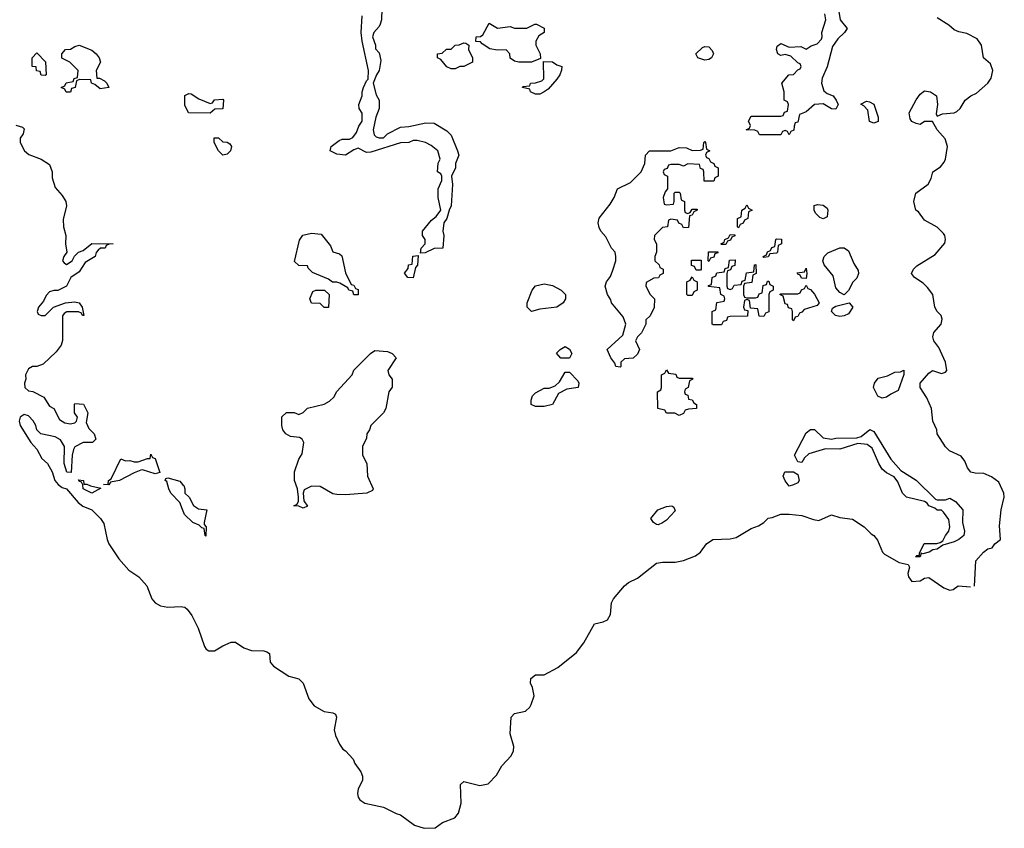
# Model space of a CAD drawing. Header units: inches. Extents: x 2808529 to 2951249, y 860290 to 1033701.
# Tile 84 of 153: x 2869229 to 2873888, y 1018923 to 1022751. Entities that reach past the tile are written whole.
import ezdxf

# ---------------------------------------------------------------- set-up
doc = ezdxf.new("R2010")
doc.units = ezdxf.units.IN
doc.header["$MEASUREMENT"] = 0
for name, color, linetype in [('C8061', 7, 'Continuous'), ('C8062', 7, 'Continuous'), ('C8071', 7, 'Continuous'), ('C8072', 7, 'Continuous')]:
    doc.layers.add(name, color=color, linetype=linetype)

msp = doc.modelspace()

# ---------------------------------------------------------------- linework, layer by layer
at = {"layer": 'C8061', "color": 6}
msp.add_lwpolyline([(2869862.4, 1020000), (2869870.4, 1019990.4), (2869895.5, 1019975.5), (2869930, 1019970.5), (2869992.8, 1019972.8), (2870000, 1019971.9)], dxfattribs=at)
at = {"layer": 'C8062', "color": 6}
for points in [[(2869594, 1022474), (2869606, 1022474), (2869630, 1022462), (2869642, 1022450), (2869651, 1022430), (2869610, 1022424), (2869584, 1022444), (2869568, 1022450), (2869566, 1022466), (2869512.7, 1022467.3), (2869498, 1022462), (2869492, 1022430), (2869474, 1022426), (2869470, 1022408), (2869448.4, 1022408.4), (2869442, 1022422), (2869426, 1022430), (2869442, 1022438), (2869448.4, 1022451.6), (2869482, 1022458), (2869487.3, 1022472.7), (2869502, 1022478), (2869506, 1022510), (2869466, 1022550), (2869428.9, 1022568.9), (2869428, 1022590), (2869446, 1022610), (2869469, 1022611), (2869490, 1022624.7), (2869510, 1022630.7), (2869570, 1022606), (2869591.3, 1022590), (2869604.7, 1022570), (2869610.7, 1022550), (2869591.3, 1022510)], [(2869350, 1022486), (2869330, 1022488), (2869326, 1022506), (2869309.1, 1022509.1), (2869307.3, 1022527.3), (2869288.7, 1022530), (2869288, 1022570), (2869310, 1022594), (2869351.6, 1022551.6), (2869354, 1022490)], [(2869870, 1020601.2), (2869810, 1020619.3), (2869802, 1020618), (2869770, 1020606.6), (2869702, 1020570), (2869658, 1020562), (2869650, 1020549.4), (2869626, 1020550), (2869647.3, 1020552.7), (2869648.7, 1020570), (2869662, 1020578), (2869708, 1020672), (2869730, 1020662), (2869750, 1020664.7), (2869770, 1020658), (2869790, 1020658), (2869834, 1020674), (2869846, 1020674), (2869850, 1020694), (2869858, 1020678), (2869870, 1020674), (2869892.7, 1020607.3)], [(2869532.7, 1020552.7), (2869547.3, 1020552.7), (2869563.6, 1020543.6), (2869612.7, 1020532.7), (2869570, 1020509.2), (2869529.4, 1020529.4), (2869528.4, 1020548.4), (2869522, 1020562), (2869510, 1020566), (2869507.3, 1020572.7), (2869531.3, 1020570)]]:
    msp.add_lwpolyline(points, close=True, dxfattribs=at)
for points in [[(2869210, 1022251), (2869242, 1022242), (2869250, 1022234), (2869244.7, 1022210), (2869231.3, 1022190), (2869231, 1022170), (2869251, 1022130), (2869273, 1022113), (2869330, 1022090.7), (2869370, 1022064.7), (2869382, 1022030), (2869383, 1022003), (2869396.3, 1021956.3), (2869430, 1021918), (2869446.8, 1021890), (2869450.7, 1021870), (2869435.3, 1021804.7), (2869436, 1021770), (2869446.8, 1021730), (2869446, 1021690), (2869452, 1021650), (2869438, 1021630), (2869432, 1021610), (2869439.6, 1021599.6), (2869450, 1021592), (2869478, 1021610), (2869488.7, 1021631.3), (2869508, 1021650), (2869530, 1021658), (2869570, 1021690.8), (2869671.3, 1021690), (2869652, 1021688), (2869638, 1021682), (2869634, 1021670), (2869610.9, 1021669.1), (2869599.8, 1021660.2), (2869590.8, 1021649.2), (2869586, 1021630), (2869538.8, 1021601.2), (2869510, 1021557.2), (2869470.8, 1021530), (2869450, 1021489.2), (2869410, 1021469), (2869390, 1021468.7), (2869370, 1021462), (2869354.4, 1021445.6), (2869341, 1021419), (2869318, 1021390), (2869311, 1021370), (2869316.9, 1021356.9), (2869330, 1021351), (2869350, 1021351), (2869389.3, 1021390.7), (2869446, 1021410), (2869490, 1021416), (2869510, 1021411), (2869524.7, 1021390), (2869532, 1021350), (2869526, 1021350), (2869522, 1021362), (2869507.3, 1021367.3), (2869451.6, 1021368.4), (2869439.6, 1021360.4), (2869431.6, 1021348.4), (2869431.6, 1021231.6), (2869424.7, 1021210), (2869402, 1021178), (2869339.8, 1021120.2), (2869310, 1021109), (2869290, 1021109), (2869270, 1021098), (2869256, 1021070), (2869258, 1021050), (2869252, 1021030), (2869254, 1021010), (2869270, 1020994), (2869291.6, 1020991.6), (2869343.6, 1020963.6), (2869370, 1020922), (2869390.8, 1020910.8), (2869418, 1020858), (2869442.8, 1020842.8), (2869470, 1020838), (2869490, 1020842), (2869498, 1020850), (2869502, 1020870), (2869489, 1020890), (2869488, 1020930), (2869490, 1020934), (2869530.8, 1020930.8), (2869551.3, 1020890), (2869543.6, 1020843.6), (2869556, 1020816), (2869582, 1020790), (2869590, 1020766), (2869574, 1020750), (2869530, 1020749.4), (2869490.5, 1020729.5), (2869483, 1020717), (2869477.3, 1020690), (2869472.7, 1020607.3), (2869451.6, 1020608.4), (2869439, 1020650), (2869440.9, 1020730), (2869422, 1020762), (2869396.2, 1020776.2), (2869328.7, 1020790), (2869309.4, 1020809.4), (2869305.2, 1020830), (2869292.5, 1020852.5), (2869270, 1020875.3), (2869250, 1020882), (2869230.9, 1020869.1), (2869226.8, 1020850), (2869230.8, 1020830), (2869281, 1020750), (2869310, 1020718), (2869333.7, 1020673.7), (2869361, 1020650), (2869382.8, 1020610), (2869396, 1020570), (2869410.6, 1020550.6), (2869430, 1020536), (2869450.5, 1020530.5), (2869504.9, 1020464.9), (2869527.3, 1020447.3), (2869570, 1020430.8), (2869611, 1020390), (2869626.4, 1020366.4), (2869642.8, 1020290), (2869651, 1020270), (2869698.5, 1020198.5), (2869745.2, 1020145.2), (2869792.8, 1020112.8), (2869830.5, 1020070.5), (2869854, 1020010), (2869862.4, 1020000)], [(2870000, 1020432.1), (2869986, 1020466), (2869944, 1020510), (2869934, 1020530), (2869925.2, 1020565.2), (2869918, 1020570), (2869920.4, 1020579.6), (2869930, 1020582), (2869986, 1020566), (2870000, 1020551.2)]]:
    msp.add_lwpolyline(points, dxfattribs=at)
at = {"layer": 'C8071', "color": 6}
msp.add_lwpolyline([(2870000, 1019971.9), (2870010, 1019970.6), (2870021.1, 1019961.1), (2870042.8, 1019930), (2870074, 1019870), (2870103.4, 1019783.4), (2870110.5, 1019770.5), (2870123.5, 1019763.5), (2870150, 1019762.8), (2870190, 1019787.3), (2870230, 1019804), (2870250, 1019804), (2870290, 1019777.3), (2870325.2, 1019765.2), (2870383.5, 1019763.5), (2870398.5, 1019758.5), (2870410.4, 1019750.4), (2870414.8, 1019710), (2870430.4, 1019690.4), (2870503, 1019643), (2870550, 1019630.6), (2870570, 1019610.7), (2870596.4, 1019536.4), (2870622.4, 1019502.4), (2870670, 1019475.5), (2870710.5, 1019470.5), (2870722.8, 1019462.8), (2870727.3, 1019450), (2870717.3, 1019390), (2870722.5, 1019362.5), (2870741.6, 1019321.6), (2870758, 1019298), (2870770.7, 1019290), (2870806.8, 1019250), (2870814, 1019230), (2870842.8, 1019190), (2870850.4, 1019170), (2870850.4, 1019150), (2870830.5, 1019110), (2870827.5, 1019087.5), (2870830.4, 1019070.4), (2870838.5, 1019058.5), (2870861.7, 1019041.7), (2870950, 1019024), (2871010, 1018993), (2871030, 1018987.3), (2871097.3, 1018937.3), (2871143.1, 1018923.1), (2871194.2, 1018925.8), (2871230, 1018950.4), (2871287.8, 1018972.2), (2871305.6, 1018994.4), (2871317.6, 1019042.4), (2871315.1, 1019130), (2871330, 1019144.9), (2871405.8, 1019125.8), (2871445.8, 1019134.2), (2871485.7, 1019174.3), (2871510, 1019218.8), (2871554.2, 1019265.8), (2871565.1, 1019290), (2871567.3, 1019310), (2871549.7, 1019370), (2871555.1, 1019450), (2871570, 1019467.3), (2871622, 1019478), (2871642.9, 1019497.1), (2871649.5, 1019510), (2871662.7, 1019550), (2871656, 1019590), (2871646, 1019610), (2871647.3, 1019632.7), (2871668.7, 1019650), (2871710, 1019650.4), (2871775.3, 1019684.7), (2871863.9, 1019756.1), (2871898.7, 1019801.3), (2871948.2, 1019891.8), (2871990, 1019900.7), (2872009.5, 1019910.5), (2872024.1, 1019935.9), (2872029.6, 1019990), (2872034.4, 1020000)], dxfattribs=at)
at = {"layer": 'C8072', "color": 6}
for points in [[(2870942.8, 1022802.8), (2870940.7, 1022750), (2870934.8, 1022730), (2870930, 1022718), (2870904.7, 1022690), (2870898, 1022670), (2870912, 1022630), (2870912.7, 1022612.7), (2870930, 1022594), (2870937.3, 1022557.3), (2870930.4, 1022510), (2870917.3, 1022490), (2870902, 1022450), (2870914.9, 1022394.9), (2870930.5, 1022369.5), (2870930.6, 1022330), (2870914.8, 1022290), (2870901, 1022230), (2870906.4, 1022206.4), (2870916, 1022196), (2870930, 1022191), (2870950, 1022191.3), (2870969.4, 1022210.6), (2871030, 1022242), (2871070, 1022244.7), (2871150, 1022262.8), (2871190, 1022261), (2871250, 1022224.7), (2871270, 1022204.7), (2871301, 1022130), (2871306, 1022110), (2871291.3, 1022070), (2871291.3, 1022050), (2871271.3, 1022010), (2871276, 1021970), (2871271, 1021870), (2871261, 1021850), (2871250.5, 1021809.5), (2871236, 1021790), (2871231, 1021750), (2871236, 1021730), (2871231.1, 1021668.9), (2871190, 1021668), (2871148, 1021648), (2871126, 1021646), (2871128, 1021670), (2871148, 1021690), (2871148, 1021710), (2871135.3, 1021730), (2871135.3, 1021750), (2871178, 1021802), (2871200.2, 1021819.8), (2871222, 1021850), (2871209.2, 1021910), (2871209, 1021951), (2871226, 1021990), (2871226, 1022010), (2871222, 1022022), (2871206, 1022030), (2871208.9, 1022071.1), (2871218, 1022090), (2871208, 1022130), (2871176, 1022156), (2871149.4, 1022169.4), (2871110, 1022179), (2871090, 1022179), (2871070, 1022169), (2871030, 1022168.7), (2870890, 1022124), (2870870, 1022122), (2870830, 1022142), (2870810, 1022135.3), (2870770, 1022109), (2870730, 1022114), (2870698, 1022130), (2870702, 1022150), (2870740.2, 1022179.8), (2870754.6, 1022185.4), (2870790, 1022186), (2870806, 1022194), (2870823.2, 1022216.8), (2870833.6, 1022246.4), (2870849, 1022270), (2870848.7, 1022308.7), (2870835.3, 1022330), (2870834, 1022350), (2870849, 1022390), (2870849, 1022410), (2870855.3, 1022430), (2870870, 1022462), (2870878, 1022470), (2870879, 1022510), (2870849.2, 1022650), (2870845.2, 1022690), (2870848.9, 1022768.9)], [(2873104, 1022790), (2873110.7, 1022750), (2873144.7, 1022710), (2873132, 1022690), (2873099.3, 1022660.7), (2873075.2, 1022624.8), (2873050, 1022528), (2873025.2, 1022474.8), (2873022, 1022450), (2873033.7, 1022413.7), (2873050, 1022401), (2873078, 1022390), (2873092, 1022370), (2873102, 1022350), (2873090, 1022328), (2873070, 1022329), (2873030, 1022353.2), (2872990, 1022349.3), (2872950, 1022314), (2872918, 1022302), (2872910, 1022266), (2872898, 1022262), (2872892.7, 1022247.3), (2872891.6, 1022228.4), (2872878, 1022222), (2872870, 1022206), (2872862, 1022222), (2872850, 1022226), (2872838, 1022222), (2872830, 1022206), (2872730, 1022206), (2872722, 1022222), (2872707.3, 1022227.3), (2872666, 1022230), (2872682, 1022238), (2872686, 1022250), (2872678, 1022270), (2872690, 1022294), (2872830, 1022294), (2872842, 1022298), (2872847.3, 1022312.7), (2872862, 1022318), (2872866, 1022350), (2872862, 1022362), (2872846, 1022370), (2872846, 1022410), (2872835.3, 1022450), (2872868, 1022490), (2872890, 1022492), (2872910, 1022514), (2872922, 1022518), (2872926, 1022530), (2872922, 1022542), (2872910, 1022546), (2872878, 1022578), (2872850, 1022586), (2872830, 1022581.2), (2872815.3, 1022590), (2872809.4, 1022609.4), (2872813.6, 1022626.4), (2872830, 1022638.8), (2872870, 1022621), (2872924.7, 1022624.7), (2872950, 1022612), (2872973.2, 1022626.8), (2873002.7, 1022637.3), (2873022, 1022658), (2873026, 1022670), (2873024.5, 1022690), (2873043.7, 1022750), (2873039.1, 1022779.1)], [(2873746, 1020070), (2873753.2, 1020190), (2873789.7, 1020230.3), (2873810, 1020246), (2873830, 1020251), (2873842.7, 1020270), (2873869.3, 1020290.7), (2873865.4, 1020354.6), (2873872.3, 1020430), (2873887.6, 1020490), (2873885.1, 1020510), (2873861.5, 1020561.5), (2873827.6, 1020587.6), (2873790, 1020602.7), (2873750, 1020604), (2873730, 1020609.2), (2873713.2, 1020630), (2873700.9, 1020660.9), (2873684.1, 1020684.1), (2873629, 1020710), (2873610, 1020729), (2873569.3, 1020790), (2873569, 1020810), (2873549.2, 1020850), (2873542.7, 1020910), (2873520.9, 1020960.9), (2873489, 1021010), (2873489, 1021030), (2873530, 1021078), (2873548, 1021090), (2873590, 1021076), (2873610, 1021082), (2873615.3, 1021090), (2873609, 1021130), (2873578.4, 1021198.4), (2873554, 1021230), (2873549.2, 1021250), (2873554, 1021270), (2873589.2, 1021310), (2873593.6, 1021333.6), (2873589.2, 1021350), (2873569.2, 1021370), (2873559, 1021390), (2873549, 1021450), (2873523.7, 1021483.7), (2873503.2, 1021503.2), (2873462, 1021530), (2873448.7, 1021550), (2873458, 1021570), (2873473.6, 1021586.4), (2873560.9, 1021639.1), (2873606.3, 1021693.7), (2873609.3, 1021710), (2873606, 1021730), (2873599.6, 1021739.6), (2873570, 1021769.2), (2873510, 1021802), (2873481.5, 1021841.5), (2873469.3, 1021850), (2873459, 1021890), (2873469.2, 1021930), (2873527, 1021973), (2873540.9, 1021999.1), (2873549.6, 1022030.3), (2873585.1, 1022054.9), (2873602.9, 1022077.1), (2873609.6, 1022090.4), (2873619.3, 1022150), (2873607.3, 1022187.3), (2873569.2, 1022230), (2873548.4, 1022268.4), (2873510, 1022269), (2873490, 1022255.3), (2873470, 1022259), (2873450, 1022269), (2873441.5, 1022281.5), (2873437.2, 1022310), (2873470, 1022371.3), (2873490, 1022398), (2873510, 1022413.4), (2873538, 1022410), (2873566, 1022390), (2873570.8, 1022349.2), (2873564.7, 1022304.7), (2873570, 1022294), (2873595.3, 1022304.7), (2873650, 1022310.8), (2873663.2, 1022316.8), (2873679, 1022330), (2873702, 1022370), (2873728.7, 1022390), (2873756.6, 1022403.4), (2873809.5, 1022450.5), (2873826, 1022474), (2873833.2, 1022510), (2873822, 1022542), (2873789.3, 1022570), (2873779.3, 1022630), (2873759.6, 1022659.6), (2873710, 1022686), (2873672.9, 1022692.9), (2873650, 1022702.7), (2873625.1, 1022725.1), (2873570, 1022759)], [(2870000, 1020551.2), (2870005.4, 1020545.4), (2870010.8, 1020530.8), (2870011, 1020510), (2870031, 1020490), (2870050.9, 1020450.9), (2870075.3, 1020435.3), (2870114, 1020430), (2870102, 1020370), (2870102, 1020362), (2870111.3, 1020350), (2870110, 1020306), (2870106, 1020310), (2870102, 1020342), (2870090, 1020346), (2870078, 1020358), (2870048, 1020370), (2870009.4, 1020409.4), (2870000, 1020432.1)], [(2872034.4, 1020000), (2872039.3, 1020010), (2872090, 1020070.7), (2872110, 1020086), (2872152.7, 1020107.3), (2872242, 1020178), (2872270, 1020182.8), (2872330, 1020182.8), (2872370, 1020190.7), (2872427, 1020213), (2872449.6, 1020230.4), (2872479, 1020270), (2872508.7, 1020290), (2872590, 1020294), (2872619.5, 1020300.5), (2872690, 1020342.8), (2872724.5, 1020355.5), (2872749.5, 1020370.5), (2872770, 1020390.5), (2872790, 1020394), (2872830, 1020410.6), (2872869.5, 1020410.5), (2872930, 1020404), (2872984.4, 1020384.4), (2873010, 1020380.5), (2873070, 1020406.8), (2873110, 1020394), (2873170, 1020386), (2873224.7, 1020350), (2873257.3, 1020317.3), (2873271, 1020310), (2873287.3, 1020287.3), (2873310.7, 1020230.7), (2873321.4, 1020221.4), (2873390, 1020181), (2873432.7, 1020172.7), (2873438.8, 1020158.8), (2873430.7, 1020130), (2873434, 1020114), (2873450.8, 1020090.8), (2873490, 1020094), (2873510, 1020106.8), (2873530, 1020110.7), (2873601.7, 1020061.7), (2873630, 1020050.6), (2873646.3, 1020053.7), (2873670, 1020070.6), (2873727, 1020067)]]:
    msp.add_lwpolyline(points, dxfattribs=at)
for points in [[(2871490, 1022711.3), (2871550, 1022718.8), (2871570.7, 1022710.7), (2871629.2, 1022710.8), (2871666, 1022730), (2871674, 1022730), (2871710, 1022711.3), (2871710.8, 1022690), (2871685.4, 1022674.6), (2871671, 1022650), (2871671, 1022630), (2871691, 1022590), (2871692.7, 1022567.3), (2871650, 1022549.3), (2871590, 1022549.2), (2871570, 1022555.3), (2871549, 1022569), (2871548.7, 1022590), (2871530, 1022608.7), (2871490, 1022606), (2871452.7, 1022612.7), (2871416.4, 1022636.4), (2871410, 1022646), (2871387.3, 1022647.3), (2871388.7, 1022670), (2871408.9, 1022671.1), (2871420.4, 1022679.6), (2871450, 1022734)], [(2871270, 1022518), (2871250, 1022528), (2871222, 1022562), (2871206, 1022570), (2871206, 1022590), (2871227.3, 1022592.7), (2871248.9, 1022611.1), (2871270, 1022612), (2871290, 1022631), (2871308.7, 1022631.3), (2871330, 1022642), (2871339.6, 1022639.6), (2871354, 1022630), (2871352, 1022610), (2871372, 1022570), (2871372, 1022550), (2871330, 1022529), (2871311.3, 1022528.7), (2871290, 1022518)], [(2872470, 1022559), (2872438, 1022570), (2872428, 1022590), (2872460.2, 1022619.8), (2872470, 1022624.7), (2872490, 1022622), (2872505.4, 1022605.4), (2872511, 1022590), (2872502, 1022570), (2872490, 1022562)], [(2871670, 1022398), (2871646, 1022410), (2871642, 1022422), (2871608, 1022430), (2871610, 1022434), (2871642, 1022438), (2871646, 1022450), (2871670, 1022451.3), (2871699, 1022461), (2871708.4, 1022471.6), (2871707.3, 1022552.7), (2871750, 1022550.8), (2871770, 1022538), (2871794, 1022530), (2871792, 1022512), (2871784.7, 1022490), (2871770, 1022468.7), (2871730, 1022422), (2871710, 1022408.7), (2871690, 1022398)], [(2870130, 1022354), (2870142, 1022358), (2870150, 1022372), (2870190, 1022374), (2870194, 1022370), (2870190.6, 1022329.4), (2870152.7, 1022327.3), (2870130, 1022309), (2870028, 1022310), (2870010, 1022346), (2870010, 1022392), (2870030, 1022402), (2870039.6, 1022399.6), (2870076.9, 1022376.9)], [(2873270, 1022260.9), (2873250, 1022269), (2873242, 1022322), (2873223.2, 1022343.2), (2873208.7, 1022351.3), (2873235.3, 1022364.7), (2873250, 1022362.8), (2873270.4, 1022350.3), (2873291, 1022290), (2873290, 1022269.3)], [(2870190, 1022109.5), (2870169.6, 1022129.6), (2870159, 1022150), (2870148.4, 1022171.6), (2870148.4, 1022191.6), (2870170, 1022191.3), (2870190, 1022172), (2870210, 1022171), (2870222.8, 1022162.8), (2870230.7, 1022150.7), (2870226, 1022130), (2870210, 1022114)], [(2872467.3, 1021987.3), (2872466, 1022030), (2872462, 1022042), (2872450, 1022046), (2872446, 1022066), (2872390, 1022068), (2872370, 1022058), (2872350, 1022066), (2872310, 1022066), (2872298, 1022062), (2872292.7, 1022047.3), (2872278, 1022042), (2872274, 1022030), (2872278, 1022018), (2872294, 1022010), (2872294, 1021950), (2872283.6, 1021936.4), (2872274, 1021910), (2872278, 1021878), (2872290, 1021874), (2872322, 1021878), (2872326, 1021890), (2872326, 1021930), (2872330, 1021934), (2872350, 1021934), (2872354, 1021930), (2872358, 1021898), (2872374, 1021890), (2872374, 1021850), (2872378, 1021838), (2872390, 1021834), (2872402, 1021838), (2872410, 1021854), (2872434, 1021854), (2872434, 1021850), (2872418, 1021842), (2872410, 1021826), (2872398, 1021822), (2872392.7, 1021767.3), (2872370, 1021766), (2872362, 1021782), (2872347.3, 1021787.3), (2872342, 1021802), (2872310, 1021806), (2872298, 1021802), (2872294, 1021770), (2872270, 1021768), (2872232, 1021730), (2872231.3, 1021710), (2872242, 1021690), (2872242, 1021650), (2872234, 1021630), (2872234, 1021610), (2872254, 1021590), (2872258, 1021578), (2872274, 1021570), (2872274, 1021550), (2872258, 1021542), (2872251.6, 1021528.4), (2872230, 1021528), (2872192.7, 1021507.3), (2872192, 1021490), (2872212, 1021450), (2872232, 1021430), (2872231.6, 1021388.4), (2872211.3, 1021348.7), (2872192, 1021330), (2872192, 1021310), (2872171.3, 1021268.7), (2872152, 1021250), (2872142, 1021230), (2872162, 1021190), (2872151.6, 1021168.4), (2872131.1, 1021148.9), (2872090, 1021146), (2872074, 1021130), (2872074, 1021110), (2872070, 1021106), (2872050, 1021108.7), (2872045.2, 1021125.2), (2872025.2, 1021150), (2872009.2, 1021190), (2872082, 1021258), (2872097.2, 1021310), (2872084.1, 1021344.1), (2872029.6, 1021410), (2872025.4, 1021425.4), (2872009.6, 1021450), (2871999.3, 1021490), (2872005.2, 1021510), (2872024.5, 1021535.5), (2872035.5, 1021564.5), (2872049.4, 1021610), (2872049.5, 1021630), (2872046, 1021650), (2872029.5, 1021670), (2872002.9, 1021722.9), (2871979, 1021750), (2871970, 1021768), (2871965.2, 1021790), (2871970, 1021812), (2872022, 1021878), (2872042, 1021910), (2872058, 1021950), (2872119.5, 1021980.5), (2872169.5, 1022030.5), (2872186, 1022070), (2872189.6, 1022110.4), (2872208.7, 1022130), (2872309.3, 1022130.7), (2872350, 1022146), (2872384.7, 1022144.7), (2872410, 1022132), (2872450, 1022134), (2872462, 1022138), (2872466, 1022170), (2872470, 1022174), (2872474, 1022170), (2872478, 1022138), (2872494, 1022130), (2872478, 1022122), (2872474, 1022110), (2872478, 1022098), (2872490, 1022094), (2872498, 1022078), (2872514, 1022070), (2872518, 1022058), (2872534, 1022050), (2872534, 1022010), (2872518, 1022002), (2872512.7, 1021987.3)], [(2872630, 1021766), (2872626, 1021770), (2872626, 1021810), (2872642, 1021818), (2872646, 1021850), (2872662, 1021858), (2872670, 1021874), (2872678, 1021858), (2872694, 1021850), (2872678, 1021842), (2872674, 1021810), (2872658, 1021802), (2872652.7, 1021787.3), (2872638, 1021782)], [(2873030, 1021809), (2873014, 1021814), (2872994.6, 1021834.6), (2872988, 1021850), (2872988.7, 1021871.3), (2873004, 1021876), (2873030, 1021873.4), (2873050, 1021858), (2873053.4, 1021850), (2873050, 1021818)], [(2870810, 1021448), (2870806, 1021466), (2870786, 1021470), (2870782, 1021482), (2870743.1, 1021503.1), (2870730, 1021508.7), (2870709, 1021509), (2870690, 1021522), (2870613.6, 1021553.6), (2870594, 1021574), (2870590, 1021586), (2870550, 1021588), (2870530, 1021606), (2870552.9, 1021707.1), (2870569.4, 1021730.6), (2870610, 1021741), (2870655.3, 1021735.3), (2870699.8, 1021679.8), (2870711.3, 1021651.3), (2870742, 1021642), (2870752.7, 1021632.7), (2870770, 1021552), (2870798, 1021498), (2870810, 1021494), (2870818, 1021478), (2870830, 1021474), (2870830, 1021448)], [(2872550, 1021686), (2872546, 1021690), (2872562, 1021698), (2872566, 1021710), (2872582, 1021718), (2872590, 1021734), (2872612.7, 1021732.7), (2872612.7, 1021727.3), (2872598, 1021722), (2872592.7, 1021707.3), (2872578, 1021702), (2872570, 1021686)], [(2872750, 1021626), (2872746, 1021630), (2872762, 1021638), (2872767.3, 1021652.7), (2872782, 1021658), (2872787.3, 1021672.7), (2872802, 1021678), (2872806, 1021710), (2872810, 1021714), (2872832.7, 1021712.7), (2872834, 1021690), (2872818, 1021682), (2872814, 1021650), (2872810, 1021646), (2872778, 1021642), (2872770, 1021628)], [(2871090, 1021528.7), (2871066, 1021530), (2871049.1, 1021550.9), (2871067.3, 1021572.7), (2871068, 1021590), (2871086, 1021594), (2871089.1, 1021630.9), (2871114, 1021634), (2871111.1, 1021588.9), (2871102, 1021578)], [(2872490, 1021606), (2872486, 1021610), (2872487.3, 1021652.7), (2872532.7, 1021652.7), (2872532.7, 1021647.3), (2872518, 1021642), (2872512.7, 1021627.3), (2872498, 1021622)], [(2873130, 1021448), (2873110, 1021459), (2873090, 1021482), (2873078, 1021538), (2873035.3, 1021590), (2873029, 1021610), (2873035.3, 1021630), (2873052.9, 1021647.1), (2873110, 1021670.6), (2873130.4, 1021670.4), (2873150, 1021656), (2873176.3, 1021596.3), (2873196.9, 1021563.1), (2873198, 1021550), (2873190, 1021528), (2873171, 1021509), (2873150.9, 1021469.1)], [(2872430, 1021566), (2872422, 1021582), (2872407.3, 1021587.3), (2872407.3, 1021612.7), (2872452.7, 1021612.7), (2872454, 1021570), (2872450, 1021566)], [(2872590, 1021474), (2872602, 1021478), (2872610, 1021494), (2872642, 1021498), (2872647.3, 1021512.7), (2872662, 1021518), (2872667.3, 1021552.7), (2872702, 1021558), (2872706, 1021590), (2872712.7, 1021592.7), (2872714, 1021550), (2872698, 1021542), (2872692.7, 1021507.3), (2872658, 1021502), (2872654, 1021490), (2872654, 1021450), (2872658, 1021438), (2872670, 1021434), (2872710, 1021434), (2872722, 1021438), (2872727.3, 1021452.7), (2872742, 1021458), (2872747.3, 1021492.7), (2872762, 1021498), (2872767.3, 1021512.7), (2872772.7, 1021512.7), (2872778, 1021498), (2872794, 1021490), (2872794, 1021470), (2872778, 1021462), (2872774, 1021450), (2872772.7, 1021367.3), (2872758, 1021362), (2872750, 1021346), (2872727.3, 1021347.3), (2872722, 1021382), (2872686, 1021386), (2872682, 1021422), (2872670, 1021426), (2872658, 1021422), (2872654, 1021390), (2872658, 1021378), (2872674, 1021374), (2872672.7, 1021347.3), (2872590, 1021346), (2872578, 1021342), (2872572.7, 1021327.3), (2872558, 1021322), (2872550, 1021306), (2872510, 1021306), (2872506, 1021310), (2872506, 1021370), (2872522, 1021378), (2872527.3, 1021412.7), (2872562, 1021418), (2872566, 1021430), (2872562, 1021442), (2872546, 1021450), (2872542, 1021482), (2872487.3, 1021487.3), (2872487.3, 1021492.7), (2872502, 1021498), (2872506, 1021530), (2872522, 1021538), (2872527.3, 1021552.7), (2872562, 1021558), (2872567.3, 1021572.7), (2872582, 1021578), (2872587.3, 1021612.7), (2872614, 1021614), (2872612.7, 1021587.3), (2872598, 1021582), (2872592.7, 1021567.3), (2872578, 1021562), (2872574, 1021550), (2872574, 1021490), (2872578, 1021478)], [(2872950, 1021526), (2872927.3, 1021527.3), (2872922, 1021542), (2872910, 1021546), (2872907.3, 1021552.7), (2872942, 1021558), (2872950, 1021574), (2872954, 1021550)], [(2871650, 1021369.4), (2871629.5, 1021389.5), (2871629.3, 1021410), (2871653.2, 1021470), (2871670, 1021490.5), (2871710, 1021500.7), (2871750, 1021493.4), (2871790.8, 1021470), (2871810.7, 1021450), (2871810.8, 1021430), (2871801, 1021410), (2871771, 1021390), (2871690, 1021380.9)], [(2872390, 1021446), (2872386, 1021450), (2872386, 1021510), (2872402, 1021518), (2872410, 1021534), (2872418, 1021518), (2872434, 1021510), (2872434, 1021470), (2872418, 1021462), (2872410, 1021446)], [(2872890, 1021326), (2872886, 1021330), (2872886, 1021370), (2872882, 1021382), (2872867.3, 1021387.3), (2872862, 1021402), (2872850, 1021406), (2872842, 1021442), (2872826, 1021450), (2872830, 1021454), (2872910, 1021454), (2872922, 1021458), (2872927.3, 1021472.7), (2872942, 1021478), (2872950, 1021494), (2872958, 1021478), (2872970, 1021474), (2872990, 1021452), (2873011, 1021410), (2873002, 1021398), (2872941, 1021379), (2872930, 1021366), (2872918, 1021362), (2872910, 1021346), (2872898, 1021342)], [(2870690, 1021388), (2870670, 1021388.7), (2870650, 1021408), (2870608.9, 1021408.9), (2870602, 1021430), (2870616.4, 1021463.6), (2870630, 1021471.3), (2870671.1, 1021471.1), (2870694, 1021450)], [(2873110, 1021346.6), (2873089.2, 1021350), (2873069.3, 1021370), (2873074.6, 1021385.4), (2873090, 1021394.8), (2873154, 1021410), (2873171.3, 1021390), (2873150, 1021358), (2873130, 1021349.4)], [(2870770, 1020501.2), (2870730, 1020502.7), (2870710, 1020506), (2870650, 1020540.9), (2870610, 1020542.7), (2870575.3, 1020524.7), (2870570.8, 1020510), (2870574, 1020474), (2870590, 1020448.7), (2870570, 1020438), (2870550, 1020448), (2870526, 1020450), (2870542, 1020458), (2870548, 1020472), (2870548.7, 1020490), (2870544, 1020530), (2870529.2, 1020570), (2870529.2, 1020610), (2870549.3, 1020670), (2870564.8, 1020695.2), (2870574, 1020750), (2870565.6, 1020765.6), (2870552.9, 1020772.9), (2870510, 1020777.2), (2870488.7, 1020790), (2870474, 1020810), (2870469, 1020830), (2870469.3, 1020870.7), (2870491.6, 1020891.6), (2870528.4, 1020891.6), (2870550, 1020882), (2870570, 1020892), (2870590, 1020911.3), (2870670, 1020930.8), (2870695.5, 1020944.5), (2870715.5, 1020964.5), (2870729.5, 1020990.5), (2870802, 1021070), (2870810, 1021091.3), (2870889.4, 1021170.6), (2870910, 1021184.7), (2870970, 1021181), (2870992, 1021170), (2871010.7, 1021150), (2870971, 1021090), (2870976, 1021070), (2870990.8, 1021050), (2870990.9, 1021010.9), (2870976, 1020990), (2870961, 1020910), (2870950.5, 1020889.5), (2870890.8, 1020829.2), (2870884.7, 1020810), (2870871, 1020790), (2870870.6, 1020769.4), (2870851, 1020730), (2870851, 1020690), (2870870.8, 1020650), (2870874, 1020590), (2870902, 1020530), (2870898, 1020522), (2870870.8, 1020509.2)], [(2871790, 1021148.7), (2871768.4, 1021171.6), (2871786, 1021190), (2871810, 1021204.7), (2871830, 1021192), (2871842, 1021170), (2871830, 1021148.7)], [(2871670, 1020919.3), (2871648.7, 1020930), (2871648.7, 1020950), (2871655.3, 1020970), (2871670, 1020984.7), (2871710, 1021006), (2871733.6, 1021006.4), (2871762, 1021018), (2871782.7, 1021037.3), (2871810, 1021082), (2871830, 1021082), (2871870, 1021042), (2871874.8, 1021030), (2871870.8, 1021010), (2871817.3, 1021002.7), (2871778, 1020982), (2871750, 1020929.3), (2871710, 1020919.3)], [(2872350, 1021054), (2872410, 1021054), (2872414, 1021050), (2872398, 1021042), (2872392, 1021010), (2872378, 1021002), (2872374, 1020990), (2872378, 1020978), (2872390, 1020974), (2872394, 1020954), (2872410, 1020952), (2872418, 1020938), (2872431.3, 1020930), (2872431.3, 1020910), (2872392.7, 1020907.3), (2872378, 1020902), (2872370, 1020886), (2872350, 1020878), (2872328.4, 1020888.4), (2872288.9, 1020888.9), (2872282, 1020902), (2872248, 1020910), (2872246, 1020990), (2872262, 1020998), (2872266, 1021010), (2872266, 1021070), (2872282, 1021078), (2872290, 1021094), (2872298, 1021078), (2872332.7, 1021072.7), (2872338, 1021058)], [(2873310, 1020959), (2873289.5, 1020969.5), (2873269.4, 1021009.4), (2873273.2, 1021030), (2873290, 1021054), (2873335.5, 1021064.5), (2873370, 1021082.8), (2873396.4, 1021083.6), (2873412, 1021092), (2873412, 1021072), (2873384.7, 1020995.3), (2873350, 1020979), (2873330, 1020964)], [(2873570, 1020478), (2873610, 1020478), (2873630, 1020486), (2873656, 1020470), (2873690.6, 1020430), (2873690.5, 1020370), (2873698.8, 1020330), (2873696, 1020310), (2873672, 1020290), (2873650, 1020279), (2873596, 1020264), (2873570, 1020244), (2873550, 1020242), (2873532, 1020230), (2873502, 1020222), (2873494, 1020226), (2873490, 1020209), (2873468, 1020208), (2873474, 1020214), (2873486, 1020214), (2873486, 1020226), (2873509.1, 1020270.9), (2873569.1, 1020270.9), (2873584, 1020276), (2873596.4, 1020283.6), (2873609, 1020310), (2873625.2, 1020330), (2873629.2, 1020350), (2873625.6, 1020385.6), (2873600.2, 1020420.2), (2873590, 1020428.7), (2873570, 1020429), (2873559, 1020439), (2873530, 1020449.2), (2873522, 1020462), (2873509.5, 1020469.5), (2873425.2, 1020490), (2873406.6, 1020510), (2873383.3, 1020563.3), (2873366.8, 1020586.8), (2873330, 1020606), (2873310, 1020624), (2873293.2, 1020650), (2873262.5, 1020722.5), (2873239.5, 1020739.5), (2873194.8, 1020745.2), (2873110, 1020718), (2873041.1, 1020718.9), (2872963.4, 1020696.6), (2872943, 1020677), (2872930, 1020655.3), (2872910, 1020658), (2872895.3, 1020690), (2872950, 1020796), (2872970, 1020810.8), (2872990, 1020810.8), (2873030.8, 1020770.8), (2873070, 1020766), (2873090.7, 1020770.7), (2873189.1, 1020770.9), (2873210, 1020778), (2873250.9, 1020810.9), (2873254, 1020810), (2873270, 1020802), (2873351, 1020670), (2873397.3, 1020617.3), (2873470, 1020571.3), (2873562, 1020482)], [(2872870, 1020542), (2872850, 1020568), (2872842, 1020590), (2872849, 1020611), (2872890, 1020611), (2872910, 1020598), (2872917.3, 1020570), (2872910, 1020559), (2872890, 1020549)], [(2872250, 1020359), (2872242, 1020362), (2872228, 1020370), (2872215.3, 1020390), (2872248, 1020430), (2872290, 1020446), (2872314, 1020450), (2872323.6, 1020443.6), (2872330, 1020426), (2872290, 1020382), (2872270, 1020369.2)]]:
    msp.add_lwpolyline(points, close=True, dxfattribs=at)

doc.saveas('drawing.dxf')
